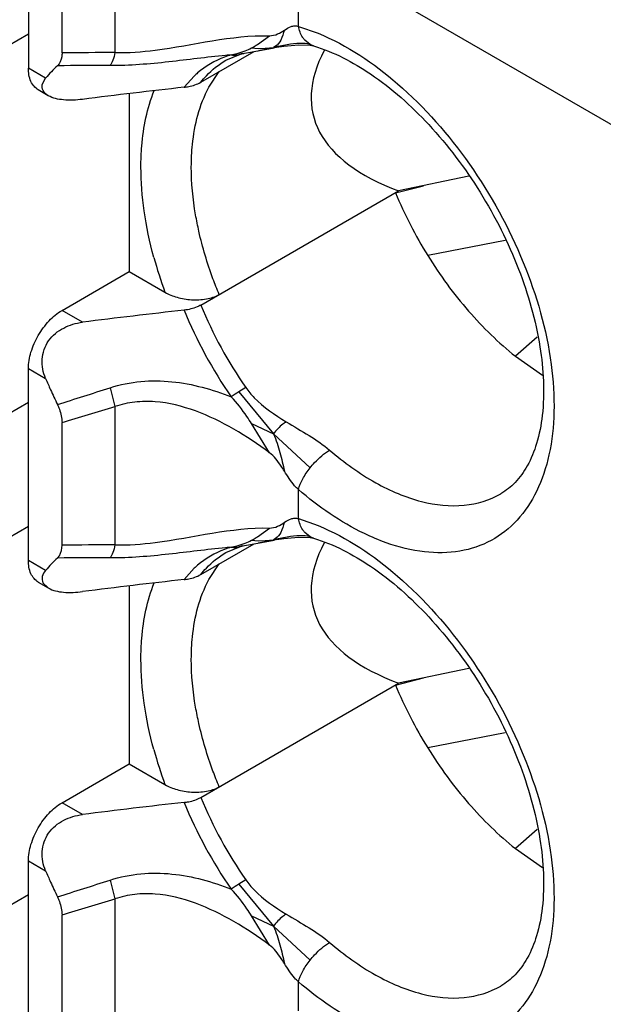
# Model space of a CAD drawing. Header units: inches. Extents: x 0 to 34, y 0 to 22.
# Tile 43 of 52: x 26.5047 to 26.6014, y 17.1606 to 17.3239. Entities that reach past the tile are written whole.
import ezdxf

# ---------------------------------------------------------------- set-up
doc = ezdxf.new("R2010")
doc.units = ezdxf.units.IN
doc.header["$LTSCALE"] = 1.87
doc.header["$MEASUREMENT"] = 0
doc.layers.get('0').update_dxf_attribs({"linetype": 'CONTINUOUS'})

msp = doc.modelspace()

# ---------------------------------------------------------------- linework, layer by layer
at = {"color": 7, "linetype": 'CONTINUOUS'}
for p, q in [((26.5204768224, 17.337917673), (26.5204768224, 17.3184147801)), ((26.5061267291, 17.333344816), (26.5061267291, 17.3158260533)), ((26.5508996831, 17.3227610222), (26.5508996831, 17.3332109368)), ((26.511694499, 17.3183539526), (26.511694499, 17.3301300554)), ((26.5631963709, 17.3293254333), (26.63557738, 17.2875335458)), ((26.5508996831, 17.3227610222), (26.5541618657, 17.321604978)), ((26.5061267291, 17.3214513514), (26.476895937, 17.3045738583)), ((26.5440751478, 17.3197459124), (26.5460944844, 17.3212057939)), ((26.5429433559, 17.3184921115), (26.5468401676, 17.3192105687)), ((26.5431198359, 17.3191801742), (26.5442285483, 17.3190825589)), ((26.5442285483, 17.3190825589), (26.545368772, 17.3191172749)), ((26.5448503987, 17.3188464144), (26.5467702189, 17.3192718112)), ((26.545368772, 17.3191172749), (26.5467689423, 17.3192718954)), ((26.5472356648, 17.3193652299), (26.5467684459, 17.3192719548)), ((26.5471074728, 17.3194563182), (26.5467689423, 17.3192718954)), ((26.5472345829, 17.3193597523), (26.5467689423, 17.3192718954)), ((26.5472258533, 17.3192767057), (26.5467689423, 17.3192718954)), ((26.5472494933, 17.3192807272), (26.5468401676, 17.3192105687)), ((26.5490343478, 17.3196992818), (26.5472356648, 17.3193652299)), ((26.552823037, 17.3197507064), (26.5519547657, 17.3204556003)), ((26.5534019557, 17.3195086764), (26.552823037, 17.3197507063)), ((26.5534125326, 17.3195055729), (26.5534019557, 17.3195086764)), ((26.5346889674, 17.3134863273), (26.5435544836, 17.3186051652)), ((26.5388785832, 17.3171309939), (26.5412852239, 17.3181424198)), ((26.5397489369, 17.3180229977), (26.5409233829, 17.3183094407)), ((26.5409233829, 17.3183094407), (26.542043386, 17.3186853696)), ((26.5410054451, 17.3180743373), (26.5412768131, 17.3181400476)), ((26.5412768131, 17.3181400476), (26.5412852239, 17.3181424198)), ((26.5416669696, 17.3182395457), (26.5419424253, 17.3182989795)), ((26.5416669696, 17.3182395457), (26.5418297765, 17.3182756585)), ((26.5419424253, 17.3182989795), (26.5429433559, 17.3184921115)), ((26.5089800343, 17.3141785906), (26.5061267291, 17.3158260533)), ((26.5084175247, 17.3131150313), (26.5089800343, 17.3141785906)), ((26.5336084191, 17.3145210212), (26.5319425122, 17.3126610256)), ((26.5360389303, 17.3126500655), (26.5377458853, 17.3152513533)), ((26.5094244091, 17.3112592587), (26.5077573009, 17.3122218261)), ((26.5228300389, 17.3116021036), (26.5228300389, 17.2820752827)), ((26.5791371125, 17.2979120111), (26.5675043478, 17.2954673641)), ((26.5669766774, 17.2951626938), (26.5716361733, 17.2963356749)), ((26.5346889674, 17.2765201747), (26.5675043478, 17.2954673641)), ((26.5851824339, 17.2872613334), (26.5723280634, 17.2847371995)), ((26.511694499, 17.2756457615), (26.5228300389, 17.2820752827)), ((26.5228300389, 17.2820752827), (26.5287506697, 17.2786567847)), ((26.5150878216, 17.2736864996), (26.511694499, 17.2756457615)), ((26.5904874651, 17.2712274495), (26.5868740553, 17.2680384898)), ((26.5868740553, 17.2680384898), (26.5913305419, 17.2648912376)), ((26.5061267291, 17.2341790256), (26.5061267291, 17.2660021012)), ((26.5061267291, 17.2660021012), (26.5089800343, 17.2643546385)), ((26.5196575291, 17.2628210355), (26.5204768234, 17.2597012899)), ((26.5421712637, 17.262848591), (26.5410054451, 17.2621419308)), ((26.541006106, 17.2621423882), (26.5467701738, 17.2551684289)), ((26.5061267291, 17.2603768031), (26.476895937, 17.2434993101)), ((26.5204768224, 17.2597013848), (26.5204768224, 17.2367677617)), ((26.511694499, 17.2367069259), (26.511694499, 17.2570446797)), ((26.5460944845, 17.2520449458), (26.5431198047, 17.2568783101)), ((26.5431198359, 17.2568783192), (26.5467689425, 17.2551675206)), ((26.5528222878, 17.2495546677), (26.5467684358, 17.2551669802)), ((26.5508996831, 17.2411139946), (26.5508996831, 17.2459415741)), ((26.5508996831, 17.2411139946), (26.5541618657, 17.2399579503)), ((26.5061267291, 17.2398043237), (26.476895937, 17.2229268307)), ((26.5440751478, 17.2380988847), (26.5460944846, 17.2395587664)), ((26.5429429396, 17.2368449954), (26.5468399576, 17.2375635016)), ((26.5431198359, 17.2375331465), (26.5442285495, 17.2374355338)), ((26.5442285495, 17.2374355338), (26.5453687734, 17.2374702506)), ((26.544850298, 17.2371993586), (26.5467702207, 17.2376247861)), ((26.5453687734, 17.2374702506), (26.5467689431, 17.2376248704)), ((26.5472356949, 17.2377182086), (26.5467684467, 17.2376249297)), ((26.5471075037, 17.2378093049), (26.5467689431, 17.2376248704)), ((26.5472346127, 17.2377127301), (26.5467689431, 17.2376248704)), ((26.5472258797, 17.2376296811), (26.5467689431, 17.2376248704)), ((26.547249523, 17.2376337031), (26.5468399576, 17.2375635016)), ((26.549034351, 17.2380522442), (26.5472356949, 17.2377182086)), ((26.552823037, 17.2381036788), (26.5519547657, 17.2388085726)), ((26.5534019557, 17.2378616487), (26.552823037, 17.2381036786)), ((26.5534125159, 17.2378585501), (26.5534019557, 17.2378616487)), ((26.5346889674, 17.2318392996), (26.5435544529, 17.2369581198)), ((26.5388785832, 17.2354839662), (26.5412852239, 17.2364953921)), ((26.5397489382, 17.2363759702), (26.5409233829, 17.2366624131)), ((26.5409233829, 17.2366624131), (26.542043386, 17.237038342)), ((26.5410054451, 17.2364273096), (26.5412768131, 17.2364930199)), ((26.5412768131, 17.2364930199), (26.5412852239, 17.2364953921)), ((26.5416669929, 17.2365925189), (26.5419422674, 17.2366519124)), ((26.5416669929, 17.2365925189), (26.5417478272, 17.2366106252)), ((26.5419422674, 17.2366519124), (26.5429429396, 17.2368449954)), ((26.5089800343, 17.2325315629), (26.5061267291, 17.2341790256)), ((26.5336084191, 17.2328739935), (26.5319425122, 17.231013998)), ((26.5360389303, 17.2310030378), (26.5377458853, 17.2336043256)), ((26.5077573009, 17.2305747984), (26.5094244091, 17.229612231)), ((26.5085331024, 17.2304852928), (26.5094243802, 17.2296122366)), ((26.5228300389, 17.2299550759), (26.5228300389, 17.200428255)), ((26.5791371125, 17.2162649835), (26.5675043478, 17.2138203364)), ((26.5669766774, 17.2135156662), (26.5716361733, 17.2146886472)), ((26.5346889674, 17.1948731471), (26.5675043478, 17.2138203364)), ((26.5851824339, 17.2056143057), (26.5723280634, 17.2030901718)), ((26.511694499, 17.1939987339), (26.5228300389, 17.200428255)), ((26.5228300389, 17.200428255), (26.5287506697, 17.197009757)), ((26.5150878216, 17.192039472), (26.511694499, 17.1939987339)), ((26.5904874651, 17.1895804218), (26.5868740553, 17.1863914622)), ((26.5868740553, 17.1863914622), (26.5913305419, 17.1832442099)), ((26.5061267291, 17.1525319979), (26.5061267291, 17.1843550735)), ((26.5061267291, 17.1843550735), (26.5089800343, 17.1827076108)), ((26.5196575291, 17.1811740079), (26.5204768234, 17.1780542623)), ((26.5421712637, 17.1812015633), (26.5410054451, 17.1804949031)), ((26.5410061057, 17.1804953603), (26.546770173, 17.1735214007)), ((26.5061267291, 17.1787297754), (26.476895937, 17.1618522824)), ((26.5204768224, 17.1780543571), (26.5204768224, 17.1551207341)), ((26.511694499, 17.1550598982), (26.511694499, 17.1753976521)), ((26.5460944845, 17.1703979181), (26.5431198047, 17.1752312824)), ((26.5431198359, 17.1752312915), (26.5467689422, 17.1735204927)), ((26.5528222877, 17.1679076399), (26.5467684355, 17.1735199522)), ((26.5508996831, 17.1594669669), (26.5508996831, 17.1642945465))]:
    msp.add_line(p, q, dxfattribs=at)
for points in [[(26.5472494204, 17.3192807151), (26.5484586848, 17.3194637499), (26.5508896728, 17.3196752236), (26.5528365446, 17.3196138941), (26.5534125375, 17.319505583)], [(26.5412768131, 17.3181400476), (26.5414927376, 17.3181978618), (26.5417480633, 17.3182576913)], [(26.5472494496, 17.2376336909), (26.5484587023, 17.2378167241), (26.5508896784, 17.2380281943), (26.5528365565, 17.2379668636), (26.5534125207, 17.2378585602)], [(26.5412768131, 17.2364930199), (26.5414927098, 17.2365508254), (26.541748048, 17.2366106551)]]:
    msp.add_lwpolyline(points, dxfattribs=at)
for centre, radius, start, end in [((26.5381781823, 17.3285104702), 0.0105580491, 291.4747226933, 297.9069221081), ((26.5379365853, 17.3289622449), 0.0110704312, 297.9177787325, 299.4341388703), ((26.537486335, 17.3297566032), 0.0119835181, 299.4425862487, 301.3180079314), ((26.536560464, 17.3312739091), 0.0137610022, 301.3275453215, 303.0988748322), ((26.52560275, 15.9441079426), 1.3743164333, 90.2137020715, 90.5798528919), ((26.5438583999, 17.3035070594), 0.0150863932, 105.8065825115, 110.1753490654), ((26.5489829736, 17.2114656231), 0.1069567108, 94.9527230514, 95.4557326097), ((26.5402185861, 17.3220359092), 0.004040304, 263.3257643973, 275.3110795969), ((26.54022734, 17.321888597), 0.0038928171, 275.3834845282, 281.530073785), ((26.5442229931, 17.3064959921), 0.01201705, 104.1625105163, 105.5269473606), ((26.5447297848, 17.3045098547), 0.0140668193, 103.7379770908, 104.1846433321), ((26.5453100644, 17.3021161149), 0.0165298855, 102.7309073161, 103.7213690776), ((26.5307537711, 17.3922943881), 0.0747885, 280.3625759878, 280.8644750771), ((26.5246733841, 17.3011966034), 0.0203669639, 132.4147694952, 140.4014756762), ((26.5164526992, 16.0360898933), 1.2801551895, 89.8565485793, 90.2469051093), ((26.5440262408, 17.3035841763), 0.0151044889, 130.7053041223, 133.6077054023), ((26.6632214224, 16.1392127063), 1.1807688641, 96.3833920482, 97.2070440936), ((26.6340492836, 17.3230047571), 0.0726217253, 202.5435011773, 211.7991817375), ((26.5983153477, 17.3038760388), 0.0739949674, 195.2224668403, 199.9270791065), ((26.6019627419, 17.3044550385), 0.0728431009, 202.5502535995, 214.8324801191), ((26.6632214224, 16.1022465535), 1.1807688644, 96.3833920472, 97.2070440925), ((26.600564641, 17.3036486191), 0.0740972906, 202.1638984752, 214.8396728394), ((26.5952731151, 17.3008982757), 0.0937119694, 202.9518230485, 204.193049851), ((26.596499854, 17.3014499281), 0.0950570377, 204.1933318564, 205.8246344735), ((26.1500792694, 18.4073284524), 1.2026995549, 287.459957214, 287.8959840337), ((26.5652905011, 17.2237311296), 0.045443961, 122.3029365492, 124.1972571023), ((26.0617613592, 18.7603102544), 1.5691551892, 286.6626370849, 286.9976695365), ((26.5381781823, 17.2468634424), 0.010558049, 291.4747226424, 297.9069221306), ((26.5379370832, 17.2473142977), 0.0110693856, 297.9177303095, 299.4295719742), ((26.5374876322, 17.2481073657), 0.0119809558, 299.4380715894, 301.314750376), ((26.536561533, 17.2496252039), 0.0137590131, 301.3243692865, 303.0989598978), ((26.52561839, 15.8607241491), 1.3760532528, 90.214083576, 90.5797723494), ((26.5438583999, 17.2218600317), 0.0150863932, 105.8065825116, 110.1753490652), ((26.5489829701, 17.129818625), 0.1069566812, 94.9527227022, 95.4557320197), ((26.5402185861, 17.2403888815), 0.004040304, 263.3257643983, 275.3110795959), ((26.54022734, 17.2402415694), 0.0038928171, 275.3834845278, 281.5300737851), ((26.5442221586, 17.224851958), 0.0120139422, 104.1621408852, 105.5269320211), ((26.5447288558, 17.2228661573), 0.014063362, 103.7380485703, 104.1842950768), ((26.5453092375, 17.2204719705), 0.0165268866, 102.7302342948, 103.7214031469), ((26.5307516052, 17.3106555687), 0.0747969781, 280.362516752, 280.864839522), ((26.5246733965, 17.2195495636), 0.0203669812, 132.4147748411, 140.4014715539), ((26.5164570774, 15.9533204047), 1.2812776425, 89.8568754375, 90.2468847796), ((26.5440262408, 17.2219371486), 0.0151044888, 130.7053041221, 133.607705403), ((26.6632214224, 16.0575656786), 1.1807688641, 96.3833920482, 97.2070440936), ((26.6340492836, 17.2413577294), 0.0726217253, 202.5435011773, 211.7991817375), ((26.5983153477, 17.2222290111), 0.0739949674, 195.2224668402, 199.9270791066), ((26.6019627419, 17.2228080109), 0.0728431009, 202.5502535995, 214.8324801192), ((26.6632214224, 16.0205995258), 1.1807688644, 96.3833920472, 97.2070440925), ((26.600564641, 17.2220015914), 0.0740972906, 202.1638984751, 214.8396728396), ((26.595273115, 17.219251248), 0.0937119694, 202.9518230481, 204.1930498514), ((26.5964998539, 17.2198029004), 0.0950570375, 204.1933318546, 205.8246344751), ((26.15007927, 18.325681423), 1.202699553, 287.4599572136, 287.8959840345), ((26.5652905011, 17.1420841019), 0.045443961, 122.3029365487, 124.1972571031), ((26.0617613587, 18.6786632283), 1.5691551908, 286.6626370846, 286.9976695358)]:
    msp.add_arc(centre, radius, start, end, dxfattribs=at)
for centre in [(26.6475335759, 17.3307687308), (26.6475335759, 17.2491217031)]:
    msp.add_ellipse(centre, major_axis=(0.0942087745, 0.0227129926), ratio=0.3494927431, start_param=2.8426107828, end_param=3.6189729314, dxfattribs=at)
for points, knots in [([(26.5485690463, 17.3221515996), (26.548918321, 17.3223737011), (26.5494492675, 17.3227035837), (26.5502719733, 17.3228776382), (26.5506934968, 17.3228218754), (26.5508996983, 17.3227609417)], [0, 0, 0, 0, 0.4990866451, 0.7407368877, 1, 1, 1, 1]), ([(26.5519547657, 17.3204556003), (26.5518233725, 17.3206048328), (26.5513130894, 17.3212896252), (26.5510204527, 17.3221200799), (26.5508996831, 17.3227610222)], [0, 0, 0, 0, 0.2336313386, 1, 1, 1, 1]), ([(26.5204768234, 17.318414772), (26.5226988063, 17.3183599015), (26.53129055, 17.3190243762), (26.5397253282, 17.3213423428), (26.546094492, 17.3212057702)], [0, 0, 0, 0, 0.2586507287, 1, 1, 1, 1]), ([(26.5460944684, 17.3212058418), (26.5465531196, 17.3211959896), (26.5474582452, 17.3214176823), (26.5482017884, 17.3219181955), (26.548568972, 17.3221517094)], [0, 0, 0, 0, 0.5132063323, 1, 1, 1, 1]), ([(26.5485690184, 17.3221516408), (26.5483885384, 17.3215844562), (26.5480979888, 17.3205945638), (26.5474723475, 17.3197029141), (26.5471074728, 17.3194563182)], [0, 0, 0, 0, 0.5747478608, 1, 1, 1, 1]), ([(26.5541618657, 17.321604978), (26.5589656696, 17.3196260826), (26.5683997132, 17.3132511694), (26.5799142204, 17.300088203), (26.5886458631, 17.2841871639), (26.5927596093, 17.26992056), (26.5934683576, 17.2590473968), (26.5927147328, 17.2518958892), (26.5906981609, 17.245712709), (26.5874305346, 17.2407307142), (26.5829807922, 17.2372196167), (26.5775782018, 17.2354155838), (26.5715464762, 17.2353642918), (26.5675012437, 17.2363844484), (26.5654532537, 17.2371144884)], [0, 0, 0, 0, 0.1297525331, 0.2786290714, 0.4335372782, 0.5794197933, 0.6451343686, 0.7046553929, 0.7579543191, 0.8060812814, 0.8513202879, 0.8968355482, 0.9457003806, 1, 1, 1, 1]), ([(26.552822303, 17.3197511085), (26.5522769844, 17.3199108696), (26.5509839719, 17.3199948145), (26.5497268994, 17.3198140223), (26.5490343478, 17.3196992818)], [0, 0, 0, 0, 0.4473509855, 1, 1, 1, 1]), ([(26.5534019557, 17.3195086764), (26.5567643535, 17.3185150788), (26.5637585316, 17.3148163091), (26.5730978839, 17.3064538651), (26.5813952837, 17.2954310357), (26.5876725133, 17.2829353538), (26.5912704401, 17.270351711), (26.5918370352, 17.2603996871), (26.5905735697, 17.2537649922), (26.5890497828, 17.2499733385), (26.5870207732, 17.247103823), (26.585323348, 17.2457510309), (26.5844572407, 17.2452509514)], [0, 0, 0, 0, 0.1148502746, 0.2543873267, 0.4081406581, 0.5640608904, 0.7098845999, 0.8343902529, 0.8860985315, 0.9300324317, 0.9672393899, 1, 1, 1, 1]), ([(26.511694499, 17.3183539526), (26.5116945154, 17.3181341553), (26.5116494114, 17.3173789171), (26.5113365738, 17.3165984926), (26.5109360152, 17.316233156)], [0, 0, 0, 0, 0.2884708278, 1, 1, 1, 1]), ([(26.5204768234, 17.318414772), (26.5203876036, 17.3179788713), (26.5201901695, 17.3172256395), (26.5198585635, 17.3165071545), (26.5196576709, 17.3162410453)], [0, 0, 0, 0, 0.5716331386, 1, 1, 1, 1]), ([(26.5388138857, 17.317937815), (26.53567539, 17.3176384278), (26.5293242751, 17.316772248), (26.5229173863, 17.3162325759), (26.5196577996, 17.3162410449)], [0, 0, 0, 0, 0.4916680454, 1, 1, 1, 1]), ([(26.5077575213, 17.3122222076), (26.5072265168, 17.3125288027), (26.5063089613, 17.3136768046), (26.5061267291, 17.3150741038), (26.5061267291, 17.3158260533)], [0, 0, 0, 0, 0.4491658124, 1, 1, 1, 1]), ([(26.5346889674, 17.3134863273), (26.5349844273, 17.3138581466), (26.5362018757, 17.3152613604), (26.5376815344, 17.3164398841), (26.5388785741, 17.3171310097)], [0, 0, 0, 0, 0.2557240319, 1, 1, 1, 1]), ([(26.50942439, 17.3112592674), (26.5090737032, 17.3114615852), (26.5084496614, 17.3119661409), (26.5083450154, 17.3127821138), (26.5084175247, 17.3131150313)], [0, 0, 0, 0, 0.5430134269, 1, 1, 1, 1]), ([(26.5319425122, 17.3126610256), (26.5321967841, 17.3126892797), (26.5331440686, 17.3128327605), (26.5340797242, 17.3131345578), (26.5346889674, 17.3134863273)], [0, 0, 0, 0, 0.2666795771, 1, 1, 1, 1]), ([(26.5331304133, 17.2994331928), (26.5331304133, 17.3006794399), (26.5333384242, 17.3052017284), (26.5344770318, 17.3097559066), (26.5360389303, 17.3126500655)], [0, 0, 0, 0, 0.2748083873, 1, 1, 1, 1]), ([(26.5150878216, 17.3106526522), (26.5140424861, 17.310521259), (26.512126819, 17.3104321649), (26.5101742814, 17.3108266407), (26.50942439, 17.3112592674)], [0, 0, 0, 0, 0.5489299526, 1, 1, 1, 1]), ([(26.5247787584, 17.2994331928), (26.5247787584, 17.3005929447), (26.5249415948, 17.3048872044), (26.5258061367, 17.3091900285), (26.5269778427, 17.3121040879)], [0, 0, 0, 0, 0.2696750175, 1, 1, 1, 1]), ([(26.5269165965, 17.2844473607), (26.5262318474, 17.2869740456), (26.5251806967, 17.291933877), (26.5247787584, 17.2969942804), (26.5247787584, 17.2994331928)], [0, 0, 0, 0, 0.5176907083, 1, 1, 1, 1]), ([(26.5343896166, 17.2887644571), (26.5341838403, 17.2896781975), (26.5334818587, 17.2931933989), (26.5331304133, 17.2967849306), (26.5331304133, 17.2994331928)], [0, 0, 0, 0, 0.261270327, 1, 1, 1, 1]), ([(26.5377458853, 17.2782852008), (26.5373865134, 17.2791524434), (26.536050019, 17.2825709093), (26.5349897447, 17.2860996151), (26.5343896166, 17.2887644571)], [0, 0, 0, 0, 0.2557677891, 1, 1, 1, 1]), ([(26.5723280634, 17.2847371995), (26.5743357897, 17.2814941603), (26.5787274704, 17.2754856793), (26.5840595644, 17.2702742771), (26.5868740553, 17.2680384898)], [0, 0, 0, 0, 0.51483158, 1, 1, 1, 1]), ([(26.5287506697, 17.2786567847), (26.5293819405, 17.2782922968), (26.5308259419, 17.2777212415), (26.5331685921, 17.2773333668), (26.5355599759, 17.2774352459), (26.5370977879, 17.2779109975), (26.5377458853, 17.2782852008)], [0, 0, 0, 0, 0.2345924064, 0.4938933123, 0.759154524, 1, 1, 1, 1]), ([(26.5346889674, 17.2765201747), (26.5344968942, 17.2764092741), (26.5336316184, 17.2759882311), (26.5326761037, 17.2757763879), (26.5319425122, 17.2756948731)], [0, 0, 0, 0, 0.2310566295, 1, 1, 1, 1]), ([(26.5061267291, 17.2660021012), (26.5061267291, 17.2669148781), (26.506468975, 17.2688398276), (26.5076627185, 17.2715443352), (26.5094080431, 17.2739304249), (26.5109039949, 17.2751893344), (26.511694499, 17.2756457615)], [0, 0, 0, 0, 0.2372480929, 0.4999940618, 0.7627432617, 1, 1, 1, 1]), ([(26.5089800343, 17.2643546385), (26.5085594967, 17.2653477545), (26.5080807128, 17.2675553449), (26.5092356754, 17.2707929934), (26.5118673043, 17.2729302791), (26.5140086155, 17.2735508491), (26.5150878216, 17.2736864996)], [0, 0, 0, 0, 0.2483584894, 0.4978299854, 0.7495200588, 1, 1, 1, 1]), ([(26.5196566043, 17.2628207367), (26.5213084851, 17.2633545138), (26.5247311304, 17.2640512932), (26.5299249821, 17.2639776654), (26.5349632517, 17.263015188), (26.5381837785, 17.2619375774), (26.5397490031, 17.2613181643)], [0, 0, 0, 0, 0.2535836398, 0.5052421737, 0.7541072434, 1, 1, 1, 1]), ([(26.5421712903, 17.2628486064), (26.5425853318, 17.2622531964), (26.5444872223, 17.2599912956), (26.5469744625, 17.2583318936), (26.5488619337, 17.257175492)], [0, 0, 0, 0, 0.2467764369, 1, 1, 1, 1]), ([(26.546094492, 17.2520449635), (26.5442063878, 17.2534574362), (26.5402749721, 17.2560714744), (26.5339796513, 17.2591706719), (26.5283107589, 17.2606152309), (26.5237503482, 17.2605495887), (26.521539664, 17.2600564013), (26.5204768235, 17.25970129)], [0, 0, 0, 0, 0.2551409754, 0.5094085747, 0.7569962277, 0.8787474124, 1, 1, 1, 1]), ([(26.5431197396, 17.2568782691), (26.5428699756, 17.257274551), (26.5418585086, 17.2588343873), (26.5407105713, 17.2603126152), (26.5397489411, 17.2613181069)], [0, 0, 0, 0, 0.2518769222, 1, 1, 1, 1]), ([(26.5109360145, 17.2600413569), (26.51105656, 17.2597921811), (26.5114634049, 17.2588417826), (26.5116946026, 17.2578027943), (26.511694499, 17.2570446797)], [0, 0, 0, 0, 0.2674636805, 1, 1, 1, 1]), ([(26.5488619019, 17.2571754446), (26.5486720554, 17.2570541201), (26.5478830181, 17.2564904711), (26.5471849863, 17.2557851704), (26.5467689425, 17.2551675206)], [0, 0, 0, 0, 0.232269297, 1, 1, 1, 1]), ([(26.5488618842, 17.2571754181), (26.5501241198, 17.2564020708), (26.5526122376, 17.2549756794), (26.5550108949, 17.2533713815), (26.5560658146, 17.2524649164)], [0, 0, 0, 0, 0.5155737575, 1, 1, 1, 1]), ([(26.5467689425, 17.2551675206), (26.5471997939, 17.2541604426), (26.5478745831, 17.252110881), (26.548318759, 17.2500089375), (26.5485690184, 17.248986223)], [0, 0, 0, 0, 0.5098877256, 1, 1, 1, 1]), ([(26.5485689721, 17.2489861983), (26.5483880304, 17.2492721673), (26.5476852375, 17.2503763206), (26.5468757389, 17.2514604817), (26.5460944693, 17.252044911)], [0, 0, 0, 0, 0.2575227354, 1, 1, 1, 1]), ([(26.5528230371, 17.2495555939), (26.5530626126, 17.2498581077), (26.5540142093, 17.2509591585), (26.5551386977, 17.2519296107), (26.5560658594, 17.2524649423)], [0, 0, 0, 0, 0.2649431, 1, 1, 1, 1]), ([(26.5560658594, 17.2524649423), (26.5584293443, 17.2504340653), (26.5632066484, 17.246977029), (26.5708342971, 17.2436953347), (26.578154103, 17.2428554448), (26.5826170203, 17.2441888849), (26.5844571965, 17.2452510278)], [0, 0, 0, 0, 0.3012252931, 0.5658401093, 0.7946144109, 1, 1, 1, 1]), ([(26.5508996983, 17.2459416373), (26.5506712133, 17.2461379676), (26.5497692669, 17.2470559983), (26.5490932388, 17.2481578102), (26.5485690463, 17.2489862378)], [0, 0, 0, 0, 0.2350586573, 1, 1, 1, 1]), ([(26.5508996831, 17.2459415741), (26.5510472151, 17.2465541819), (26.5515945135, 17.2478308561), (26.5523625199, 17.2489740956), (26.5528230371, 17.2495555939)], [0, 0, 0, 0, 0.4593102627, 1, 1, 1, 1]), ([(26.5654532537, 17.2371144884), (26.564216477, 17.237555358), (26.5589671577, 17.2397818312), (26.5542211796, 17.2430875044), (26.5508996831, 17.2459415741)], [0, 0, 0, 0, 0.230664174, 1, 1, 1, 1]), ([(26.5485690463, 17.2405045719), (26.548918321, 17.2407266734), (26.5494492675, 17.241056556), (26.5502719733, 17.2412306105), (26.5506934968, 17.2411748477), (26.5508996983, 17.241113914)], [0, 0, 0, 0, 0.4990866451, 0.7407368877, 1, 1, 1, 1]), ([(26.5519547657, 17.2388085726), (26.5518233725, 17.2389578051), (26.5513130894, 17.2396425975), (26.5510204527, 17.2404730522), (26.5508996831, 17.2411139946)], [0, 0, 0, 0, 0.2336313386, 1, 1, 1, 1]), ([(26.5204768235, 17.2367677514), (26.5226987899, 17.2367128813), (26.5312905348, 17.2373773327), (26.5397253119, 17.2396953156), (26.546094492, 17.2395587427)], [0, 0, 0, 0, 0.258648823, 1, 1, 1, 1]), ([(26.5460944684, 17.2395588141), (26.5465531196, 17.239548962), (26.5474582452, 17.2397706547), (26.5482017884, 17.2402711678), (26.548568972, 17.2405046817)], [0, 0, 0, 0, 0.5132063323, 1, 1, 1, 1]), ([(26.5485690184, 17.2405046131), (26.5483885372, 17.2399374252), (26.5480979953, 17.2389475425), (26.5474723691, 17.2380558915), (26.5471075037, 17.2378093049)], [0, 0, 0, 0, 0.5747564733, 1, 1, 1, 1]), ([(26.5541618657, 17.2399579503), (26.5589656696, 17.2379790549), (26.5683997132, 17.2316041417), (26.5799142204, 17.2184411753), (26.5886458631, 17.2025401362), (26.5927596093, 17.1882735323), (26.5934683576, 17.1774003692), (26.5927147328, 17.1702488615), (26.5906981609, 17.1640656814), (26.5874305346, 17.1590836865), (26.5829807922, 17.155572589), (26.5775782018, 17.1537685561), (26.5715464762, 17.1537172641), (26.5675012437, 17.1547374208), (26.5654532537, 17.1554674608)], [0, 0, 0, 0, 0.1297525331, 0.2786290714, 0.4335372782, 0.5794197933, 0.6451343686, 0.7046553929, 0.7579543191, 0.8060812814, 0.8513202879, 0.8968355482, 0.9457003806, 1, 1, 1, 1]), ([(26.5528223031, 17.2381040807), (26.5522769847, 17.2382638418), (26.5509839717, 17.2383477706), (26.549726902, 17.2381669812), (26.549034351, 17.2380522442)], [0, 0, 0, 0, 0.4473513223, 1, 1, 1, 1]), ([(26.5534019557, 17.2378616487), (26.5567643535, 17.2368680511), (26.5637585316, 17.2331692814), (26.5730978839, 17.2248068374), (26.5813952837, 17.213784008), (26.5876725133, 17.2012883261), (26.5912704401, 17.1887046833), (26.5918370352, 17.1787526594), (26.5905735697, 17.1721179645), (26.5890497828, 17.1683263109), (26.5870207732, 17.1654567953), (26.585323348, 17.1641040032), (26.5844572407, 17.1636039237)], [0, 0, 0, 0, 0.1148502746, 0.2543873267, 0.4081406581, 0.5640608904, 0.7098845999, 0.8343902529, 0.8860985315, 0.9300324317, 0.9672393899, 1, 1, 1, 1]), ([(26.5109360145, 17.2345861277), (26.5110607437, 17.2346998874), (26.5115545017, 17.2352961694), (26.5116945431, 17.2361115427), (26.511694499, 17.2367069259)], [0, 0, 0, 0, 0.2209051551, 1, 1, 1, 1]), ([(26.5204768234, 17.2367677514), (26.5203875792, 17.2363318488), (26.520190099, 17.2355786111), (26.5198584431, 17.2348601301), (26.5196575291, 17.234594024)], [0, 0, 0, 0, 0.5716292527, 1, 1, 1, 1]), ([(26.5388138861, 17.2362907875), (26.5356753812, 17.2359913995), (26.5293242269, 17.2351252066), (26.5229172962, 17.2345855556), (26.5196576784, 17.2345940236)], [0, 0, 0, 0, 0.491666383, 1, 1, 1, 1]), ([(26.5077575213, 17.2305751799), (26.5072265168, 17.230881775), (26.5063089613, 17.2320297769), (26.5061267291, 17.2334270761), (26.5061267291, 17.2341790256)], [0, 0, 0, 0, 0.4491658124, 1, 1, 1, 1]), ([(26.5346889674, 17.2318392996), (26.5349844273, 17.232211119), (26.5362018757, 17.2336143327), (26.5376815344, 17.2347928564), (26.5388785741, 17.235483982)], [0, 0, 0, 0, 0.2557240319, 1, 1, 1, 1]), ([(26.5089800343, 17.2325315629), (26.5087314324, 17.2322315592), (26.508317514, 17.2315907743), (26.5083799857, 17.2307899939), (26.5085331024, 17.2304852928)], [0, 0, 0, 0, 0.5332672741, 1, 1, 1, 1]), ([(26.5319425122, 17.231013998), (26.5321967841, 17.231042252), (26.5331440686, 17.2311857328), (26.5340797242, 17.2314875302), (26.5346889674, 17.2318392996)], [0, 0, 0, 0, 0.2666795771, 1, 1, 1, 1]), ([(26.5331304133, 17.2177861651), (26.5331304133, 17.2190324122), (26.5333384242, 17.2235547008), (26.5344770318, 17.228108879), (26.5360389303, 17.2310030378)], [0, 0, 0, 0, 0.2748083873, 1, 1, 1, 1]), ([(26.5094243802, 17.2296122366), (26.5101742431, 17.2291795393), (26.5121268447, 17.2287851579), (26.5140424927, 17.2288742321), (26.5150878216, 17.2290056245)], [0, 0, 0, 0, 0.4510746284, 1, 1, 1, 1]), ([(26.5247787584, 17.2177861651), (26.5247787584, 17.218945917), (26.5249415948, 17.2232401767), (26.5258061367, 17.2275430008), (26.5269778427, 17.2304570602)], [0, 0, 0, 0, 0.2696750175, 1, 1, 1, 1]), ([(26.5269165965, 17.202800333), (26.5262318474, 17.2053270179), (26.5251806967, 17.2102868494), (26.5247787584, 17.2153472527), (26.5247787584, 17.2177861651)], [0, 0, 0, 0, 0.5176907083, 1, 1, 1, 1]), ([(26.5343896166, 17.2071174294), (26.5341838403, 17.2080311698), (26.5334818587, 17.2115463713), (26.5331304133, 17.2151379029), (26.5331304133, 17.2177861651)], [0, 0, 0, 0, 0.261270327, 1, 1, 1, 1]), ([(26.5377458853, 17.1966381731), (26.5373865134, 17.1975054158), (26.536050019, 17.2009238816), (26.5349897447, 17.2044525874), (26.5343896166, 17.2071174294)], [0, 0, 0, 0, 0.2557677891, 1, 1, 1, 1]), ([(26.5723280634, 17.2030901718), (26.5743357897, 17.1998471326), (26.5787274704, 17.1938386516), (26.5840595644, 17.1886272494), (26.5868740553, 17.1863914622)], [0, 0, 0, 0, 0.51483158, 1, 1, 1, 1]), ([(26.5287506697, 17.197009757), (26.5293819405, 17.1966452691), (26.5308259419, 17.1960742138), (26.5331685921, 17.1956863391), (26.5355599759, 17.1957882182), (26.5370977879, 17.1962639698), (26.5377458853, 17.1966381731)], [0, 0, 0, 0, 0.2345924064, 0.4938933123, 0.759154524, 1, 1, 1, 1]), ([(26.5319425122, 17.1940478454), (26.532196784, 17.1940760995), (26.5331440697, 17.1942195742), (26.534079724, 17.1945213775), (26.5346889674, 17.1948731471)], [0, 0, 0, 0, 0.2666794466, 1, 1, 1, 1]), ([(26.5061267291, 17.1843550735), (26.5061267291, 17.1852678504), (26.506468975, 17.1871928), (26.5076627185, 17.1898973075), (26.5094080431, 17.1922833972), (26.5109039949, 17.1935423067), (26.511694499, 17.1939987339)], [0, 0, 0, 0, 0.2372480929, 0.4999940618, 0.7627432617, 1, 1, 1, 1]), ([(26.5089800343, 17.1827076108), (26.5085594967, 17.1837007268), (26.5080807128, 17.1859083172), (26.5092356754, 17.1891459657), (26.5118673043, 17.1912832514), (26.5140086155, 17.1919038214), (26.5150878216, 17.192039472)], [0, 0, 0, 0, 0.2483584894, 0.4978299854, 0.7495200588, 1, 1, 1, 1]), ([(26.5196566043, 17.1811737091), (26.5213084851, 17.1817074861), (26.5247311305, 17.1824042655), (26.5299249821, 17.1823306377), (26.5349632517, 17.1813681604), (26.5381837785, 17.1802905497), (26.5397490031, 17.1796711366)], [0, 0, 0, 0, 0.2535836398, 0.5052421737, 0.7541072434, 1, 1, 1, 1]), ([(26.5421712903, 17.1812015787), (26.5425853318, 17.1806061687), (26.5444872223, 17.1783442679), (26.5469744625, 17.1766848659), (26.5488619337, 17.1755284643)], [0, 0, 0, 0, 0.2467764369, 1, 1, 1, 1]), ([(26.546094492, 17.1703979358), (26.5442063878, 17.1718104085), (26.5402749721, 17.1744244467), (26.5339796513, 17.1775236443), (26.5283107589, 17.1789682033), (26.5237503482, 17.1789025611), (26.521539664, 17.1784093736), (26.5204768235, 17.1780542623)], [0, 0, 0, 0, 0.2551409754, 0.5094085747, 0.7569962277, 0.8787474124, 1, 1, 1, 1]), ([(26.5431197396, 17.1752312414), (26.5428699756, 17.1756275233), (26.5418585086, 17.1771873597), (26.5407105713, 17.1786655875), (26.5397489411, 17.1796710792)], [0, 0, 0, 0, 0.2518769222, 1, 1, 1, 1]), ([(26.5109360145, 17.1783943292), (26.51105656, 17.1781451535), (26.5114634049, 17.177194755), (26.5116946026, 17.1761557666), (26.511694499, 17.1753976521)], [0, 0, 0, 0, 0.2674636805, 1, 1, 1, 1]), ([(26.5488619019, 17.1755284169), (26.5486720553, 17.1754070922), (26.5478830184, 17.1748434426), (26.5471849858, 17.1741381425), (26.5467689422, 17.1735204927)], [0, 0, 0, 0, 0.2322695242, 1, 1, 1, 1]), ([(26.5488618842, 17.1755283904), (26.5501241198, 17.1747550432), (26.5526122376, 17.1733286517), (26.5550108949, 17.1717243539), (26.5560658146, 17.1708178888)], [0, 0, 0, 0, 0.5155737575, 1, 1, 1, 1]), ([(26.5467689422, 17.1735204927), (26.5471997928, 17.1725134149), (26.5478745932, 17.1704638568), (26.548318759, 17.1683619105), (26.5485690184, 17.1673391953)], [0, 0, 0, 0, 0.5098874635, 1, 1, 1, 1]), ([(26.5485689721, 17.1673391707), (26.5483880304, 17.1676251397), (26.5476852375, 17.1687292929), (26.5468757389, 17.169813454), (26.5460944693, 17.1703978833)], [0, 0, 0, 0, 0.2575227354, 1, 1, 1, 1]), ([(26.5528230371, 17.1679085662), (26.5530626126, 17.16821108), (26.5540142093, 17.1693121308), (26.5551386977, 17.170282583), (26.5560658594, 17.1708179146)], [0, 0, 0, 0, 0.2649431, 1, 1, 1, 1]), ([(26.5560658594, 17.1708179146), (26.5584293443, 17.1687870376), (26.5632066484, 17.1653300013), (26.5708342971, 17.1620483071), (26.578154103, 17.1612084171), (26.5826170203, 17.1625418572), (26.5844571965, 17.1636040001)], [0, 0, 0, 0, 0.3012252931, 0.5658401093, 0.7946144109, 1, 1, 1, 1]), ([(26.5508996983, 17.1642946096), (26.5506712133, 17.1644909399), (26.5497692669, 17.1654089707), (26.5490932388, 17.1665107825), (26.5485690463, 17.1673392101)], [0, 0, 0, 0, 0.2350586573, 1, 1, 1, 1]), ([(26.5508996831, 17.1642945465), (26.5510472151, 17.1649071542), (26.5515945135, 17.1661838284), (26.5523625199, 17.1673270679), (26.5528230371, 17.1679085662)], [0, 0, 0, 0, 0.4593102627, 1, 1, 1, 1]), ([(26.5654532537, 17.1554674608), (26.564216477, 17.1559083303), (26.5589671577, 17.1581348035), (26.5542211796, 17.1614404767), (26.5508996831, 17.1642945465)], [0, 0, 0, 0, 0.230664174, 1, 1, 1, 1])]:
    msp.add_open_spline(points, degree=3, knots=knots, dxfattribs=at)
for points in [[(26.5386551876, 17.317667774), (26.5370294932, 17.3170700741), (26.5354887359, 17.3161639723), (26.5341755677, 17.3150344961)], [(26.5386551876, 17.2360207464), (26.5370294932, 17.2354230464), (26.5354887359, 17.2345169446), (26.5341755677, 17.2333874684)]]:
    msp.add_open_spline(points, degree=3, dxfattribs=at)

doc.saveas('drawing.dxf')
